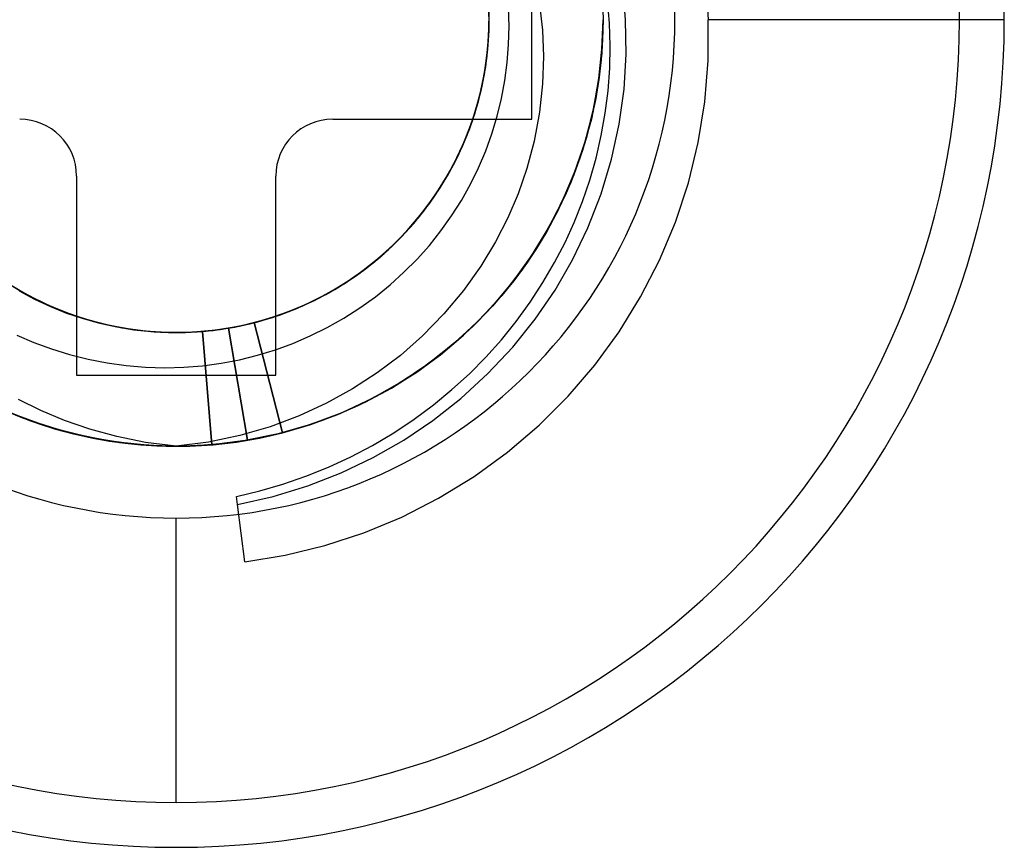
# Model space of a CAD drawing. Header units: millimetres. Extents: x 0 to 93, y -1.2 to 50.
# Tile 44 of 140: x 7.1 to 10.5, y 32.1 to 35. Entities that reach past the tile are written whole.
import ezdxf

# ---------------------------------------------------------------- set-up
doc = ezdxf.new("R2010")
doc.units = ezdxf.units.MM
doc.layers.add('MAIN-2', color=7, linetype='Continuous')

msp = doc.modelspace()

# ---------------------------------------------------------------- linework, layer by layer
at = {"layer": 'MAIN-2'}
for p, q in [((8.85, 34.65), (8.85, 35.35)), ((9.4645, 35.0887), (9.4699, 35)), ((8.6998, 34.9931), (8.6973, 35.0727)), ((8.6996, 34.9832), (8.6981, 35.0628)), ((8.6995, 34.9707), (8.6988, 35.0503)), ((8.8769, 35.0537), (8.8871, 34.9628)), ((9.0981, 35.0706), (9.0998, 35)), ((9.0982, 35.0687), (9.0998, 35)), ((9.0983, 35.0695), (9.0999, 35)), ((9.1225, 34.988), (9.1161, 35.0671)), ((9.1785, 35), (9.1725, 35.0753)), ((8.6977, 34.936), (8.6995, 35.0156)), ((8.6985, 34.9483), (8.6992, 35.028)), ((8.6992, 34.9603), (8.6997, 35.0257)), ((8.6993, 34.9652), (8.6994, 35.031)), ((8.7695, 34.9775), (8.7674, 35.0415)), ((8.6954, 34.9036), (8.6996, 34.9832)), ((8.6965, 34.9135), (8.6998, 34.9931)), ((8.6975, 34.926), (8.6999, 35.0055)), ((8.698, 34.9375), (8.6998, 35.0031)), ((9.0997, 35), (9.0952, 34.8826)), ((9.0998, 35), (9.0953, 34.884)), ((9.0998, 35), (9.0958, 34.8909)), ((9.0959, 34.8911), (9.0999, 35)), ((9.0962, 34.8967), (9.0999, 35)), ((9.0963, 34.8954), (9.1, 35)), ((9.0997, 35), (9.0981, 34.9299)), ((9.0998, 35), (9.0982, 34.9304)), ((9.0998, 35), (9.0982, 34.9296)), ((9.1249, 34.9086), (9.1225, 34.988)), ((9.1807, 34.8786), (9.1785, 35)), ((9.4695, 34.8559), (9.4699, 35)), ((10.51, 35), (9.4699, 35)), ((10.51, 35), (10.51, 35)), ((8.692, 34.8689), (8.6985, 34.9483)), ((8.6944, 34.8912), (8.6995, 34.9707)), ((8.6948, 34.895), (8.6992, 34.9603)), ((8.6953, 34.8996), (8.6993, 34.9652)), ((8.7681, 34.9133), (8.7695, 34.9775)), ((8.8871, 34.9628), (8.8908, 34.8702)), ((8.6875, 34.8344), (8.6965, 34.9135)), ((8.6892, 34.8468), (8.6975, 34.926)), ((8.6903, 34.8566), (8.6977, 34.936)), ((8.6924, 34.8721), (8.698, 34.9375)), ((8.7633, 34.8494), (8.7681, 34.9133)), ((9.0981, 34.9299), (9.0932, 34.8597)), ((9.0982, 34.9304), (9.0933, 34.861)), ((9.0982, 34.9296), (9.0933, 34.8591)), ((8.6835, 34.8123), (8.6944, 34.8912)), ((8.6855, 34.8245), (8.6954, 34.9036)), ((8.6866, 34.8302), (8.6948, 34.895)), ((8.6873, 34.8343), (8.6953, 34.8996)), ((9.0952, 34.8826), (9.0815, 34.7659)), ((9.0953, 34.884), (9.0817, 34.7683)), ((9.0958, 34.8909), (9.0838, 34.7818)), ((9.0839, 34.7822), (9.0959, 34.8911)), ((9.0854, 34.7936), (9.0962, 34.8967)), ((9.0854, 34.7914), (9.0963, 34.8954)), ((9.1233, 34.8294), (9.1249, 34.9086)), ((9.1736, 34.756), (9.1807, 34.8786)), ((8.6751, 34.7684), (8.6892, 34.8468)), ((8.6772, 34.778), (8.6903, 34.8566)), ((8.6798, 34.7902), (8.692, 34.8689)), ((8.6829, 34.8071), (8.6924, 34.8721)), ((8.7549, 34.7859), (8.7633, 34.8494)), ((8.8908, 34.8702), (8.8877, 34.7741)), ((9.0933, 34.8591), (9.085, 34.7889)), ((9.0932, 34.8597), (9.0851, 34.7896)), ((9.0933, 34.861), (9.0853, 34.7918)), ((9.4577, 34.7115), (9.4695, 34.8559)), ((8.667, 34.7343), (8.6835, 34.8123)), ((8.67, 34.7463), (8.6855, 34.8245)), ((8.6725, 34.7562), (8.6875, 34.8344)), ((8.6746, 34.7662), (8.6866, 34.8302)), ((8.6753, 34.7693), (8.6873, 34.8343)), ((9.1176, 34.7504), (9.1233, 34.8294)), ((8.6584, 34.7006), (8.6772, 34.778)), ((8.6618, 34.7127), (8.6798, 34.7902)), ((8.6695, 34.7429), (8.6829, 34.8071)), ((8.7432, 34.7229), (8.7549, 34.7859)), ((8.8877, 34.7741), (8.8767, 34.6744)), ((9.0838, 34.7818), (9.0637, 34.6734)), ((9.0638, 34.6741), (9.0839, 34.7822)), ((9.0673, 34.6885), (9.0854, 34.7914)), ((9.0675, 34.6914), (9.0854, 34.7936)), ((9.085, 34.7889), (9.0733, 34.7189)), ((9.0851, 34.7896), (9.0735, 34.7198)), ((9.0853, 34.7918), (9.0741, 34.723)), ((8.6489, 34.6695), (8.67, 34.7463)), ((8.6519, 34.6792), (8.6725, 34.7562)), ((8.6523, 34.6798), (8.6695, 34.7429)), ((8.6553, 34.6912), (8.6751, 34.7684)), ((8.659, 34.7032), (8.6746, 34.7662)), ((8.6596, 34.7051), (8.6753, 34.7693)), ((9.0815, 34.7659), (9.0588, 34.6507)), ((9.0817, 34.7683), (9.0591, 34.6534)), ((9.1077, 34.6714), (9.1176, 34.7504)), ((9.1569, 34.633), (9.1736, 34.756)), ((8.6381, 34.6366), (8.6618, 34.7127)), ((8.6401, 34.642), (8.6596, 34.7051)), ((8.645, 34.6577), (8.667, 34.7343)), ((8.728, 34.6606), (8.7432, 34.7229)), ((9.0733, 34.7189), (9.0583, 34.6494)), ((9.0735, 34.7198), (9.0586, 34.6504)), ((9.0741, 34.723), (9.0597, 34.6549)), ((9.4344, 34.5678), (9.4577, 34.7115)), ((8.6224, 34.5944), (8.6489, 34.6695)), ((8.6258, 34.6039), (8.6519, 34.6792)), ((8.6302, 34.6155), (8.6553, 34.6912)), ((8.6314, 34.6179), (8.6523, 34.6798)), ((8.634, 34.6248), (8.6584, 34.7006)), ((8.6398, 34.6414), (8.659, 34.7032)), ((8.8767, 34.6744), (8.8576, 34.5734)), ((9.0637, 34.6734), (9.0356, 34.5665)), ((9.0358, 34.5674), (9.0638, 34.6741)), ((9.0421, 34.5873), (9.0673, 34.6885)), ((9.0427, 34.5906), (9.0675, 34.6914)), ((9.0936, 34.5924), (9.1077, 34.6714)), ((8.15, 34.65), (8.15, 34.65)), ((8.15, 34.65), (8.85, 34.65)), ((8.6089, 34.5625), (8.6381, 34.6366)), ((8.617, 34.5807), (8.6401, 34.642)), ((8.6171, 34.581), (8.6398, 34.6414)), ((8.6175, 34.5829), (8.645, 34.6577)), ((8.7095, 34.5992), (8.728, 34.6606)), ((8.85, 34.65), (8.85, 34.65)), ((9.0588, 34.6507), (9.0269, 34.5376)), ((9.0591, 34.6534), (9.0275, 34.5403)), ((9.0583, 34.6494), (9.04, 34.5806)), ((9.0586, 34.6504), (9.0404, 34.5817)), ((9.0597, 34.6549), (9.042, 34.5874)), ((8.5944, 34.5307), (8.6258, 34.6039)), ((8.5997, 34.5419), (8.6302, 34.6155)), ((8.6041, 34.5511), (8.634, 34.6248)), ((8.6068, 34.5573), (8.6314, 34.6179)), ((9.1302, 34.51), (9.1569, 34.633)), ((8.5848, 34.5102), (8.6175, 34.5829)), ((8.5903, 34.5211), (8.617, 34.5807)), ((8.5904, 34.5214), (8.6224, 34.5944)), ((8.5907, 34.522), (8.6171, 34.581)), ((8.6875, 34.5387), (8.7095, 34.5992)), ((8.8576, 34.5734), (8.8323, 34.4766)), ((9, 34.4628), (9.0358, 34.5674)), ((9.0356, 34.5665), (9, 34.4622)), ((9.01, 34.4883), (9.0421, 34.5873)), ((9.0108, 34.4914), (9.0427, 34.5906)), ((9.04, 34.5806), (9.0184, 34.5128)), ((9.0404, 34.5817), (9.0188, 34.5138)), ((9.042, 34.5874), (9.0212, 34.5206)), ((9.0752, 34.5135), (9.0936, 34.5924)), ((9.4, 34.4264), (9.4344, 34.5678)), ((8.564, 34.4706), (8.5997, 34.5419)), ((8.5688, 34.4796), (8.6041, 34.5511)), ((8.5745, 34.4906), (8.6089, 34.5625)), ((8.5787, 34.4984), (8.6068, 34.5573)), ((8.6623, 34.4793), (8.6875, 34.5387)), ((9.0269, 34.5376), (8.9862, 34.4272)), ((9.0275, 34.5403), (8.9872, 34.4301)), ((8.5469, 34.4402), (8.5848, 34.5102)), ((8.5473, 34.4414), (8.5787, 34.4984)), ((8.5532, 34.451), (8.5904, 34.5214)), ((8.5578, 34.4599), (8.5944, 34.5307)), ((8.5601, 34.4634), (8.5903, 34.5211)), ((8.5608, 34.4644), (8.5907, 34.522)), ((9.0184, 34.5128), (8.9937, 34.4462)), ((9.0188, 34.5138), (8.9941, 34.4471)), ((9.0212, 34.5206), (8.9972, 34.4548)), ((9.0531, 34.4359), (9.0752, 34.5135)), ((9.0931, 34.3874), (9.1302, 34.51)), ((8.5233, 34.4022), (8.564, 34.4706)), ((8.5265, 34.4074), (8.5601, 34.4634)), ((8.5271, 34.4084), (8.5608, 34.4644)), ((8.5285, 34.4109), (8.5688, 34.4796)), ((8.535, 34.4214), (8.5745, 34.4906)), ((8.6337, 34.4211), (8.6623, 34.4793)), ((8.8323, 34.4766), (8.8019, 34.3878)), ((9, 34.4622), (8.9567, 34.3608)), ((8.9568, 34.3613), (9, 34.4628)), ((8.9713, 34.3922), (9.01, 34.4883)), ((8.972, 34.3944), (9.0108, 34.4914)), ((7.25, 34.45), (7.25, 34.45)), ((7.25, 34.45), (7.25, 33.75)), ((7.95, 34.45), (7.95, 34.45)), ((7.95, 33.75), (7.95, 34.45)), ((8.5039, 34.3732), (8.5469, 34.4402)), ((8.5108, 34.3836), (8.5532, 34.451)), ((8.5128, 34.3865), (8.5473, 34.4414)), ((8.5163, 34.3918), (8.5578, 34.4599)), ((8.9862, 34.4272), (8.9369, 34.3203)), ((8.9872, 34.4301), (8.9384, 34.3235)), ((8.9937, 34.4462), (8.9659, 34.381)), ((8.9941, 34.4471), (8.9663, 34.3818)), ((8.9972, 34.4548), (8.9702, 34.39)), ((9.0276, 34.3603), (9.0531, 34.4359)), ((8.4777, 34.3369), (8.5233, 34.4022)), ((8.4833, 34.3452), (8.5285, 34.4109)), ((8.4895, 34.3533), (8.5265, 34.4074)), ((8.4901, 34.3542), (8.5271, 34.4084)), ((8.4907, 34.3552), (8.535, 34.4214)), ((8.6021, 34.3645), (8.6337, 34.4211)), ((8.9267, 34.3005), (8.972, 34.3944)), ((9.3546, 34.2885), (9.4, 34.4264)), ((8.4561, 34.3095), (8.5039, 34.3732)), ((8.4637, 34.3194), (8.5108, 34.3836)), ((8.47, 34.327), (8.5163, 34.3918)), ((8.4753, 34.3339), (8.5128, 34.3865)), ((8.5674, 34.3098), (8.6021, 34.3645)), ((8.8019, 34.3878), (8.7656, 34.3035)), ((8.9567, 34.3608), (8.9057, 34.2624)), ((8.9063, 34.2632), (8.9568, 34.3613)), ((8.9262, 34.2992), (8.9713, 34.3922)), ((8.9659, 34.381), (8.9353, 34.3174)), ((8.9663, 34.3818), (8.9356, 34.3181)), ((8.9702, 34.39), (8.9403, 34.3267)), ((8.9988, 34.2873), (9.0276, 34.3603)), ((9.0467, 34.2681), (9.0931, 34.3874)), ((8.4191, 34.2658), (8.47, 34.327)), ((8.4274, 34.2752), (8.4777, 34.3369)), ((8.4336, 34.2829), (8.4833, 34.3452)), ((8.4348, 34.2837), (8.4753, 34.3339)), ((8.4418, 34.2923), (8.4907, 34.3552)), ((8.4492, 34.3012), (8.4895, 34.3533)), ((8.4503, 34.3026), (8.4901, 34.3542)), ((8.9384, 34.3235), (8.8814, 34.2208)), ((8.9403, 34.3267), (8.9076, 34.2652)), ((8.3885, 34.2331), (8.4418, 34.2923)), ((8.4037, 34.2495), (8.4561, 34.3095)), ((8.4057, 34.2512), (8.4492, 34.3012)), ((8.4081, 34.2539), (8.4503, 34.3026)), ((8.412, 34.2587), (8.4637, 34.3194)), ((8.53, 34.2571), (8.5674, 34.3098)), ((8.7656, 34.3035), (8.7222, 34.2191)), ((8.8749, 34.2096), (8.9262, 34.2992)), ((8.8753, 34.2104), (8.9267, 34.3005)), ((8.9369, 34.3203), (8.8795, 34.2177)), ((8.9353, 34.3174), (8.902, 34.2556)), ((8.9356, 34.3181), (8.9023, 34.2563)), ((8.3562, 34.2018), (8.412, 34.2587)), ((8.3638, 34.2085), (8.4191, 34.2658)), ((8.3726, 34.2173), (8.4274, 34.2752)), ((8.3796, 34.2243), (8.4336, 34.2829)), ((8.3914, 34.236), (8.4348, 34.2837)), ((8.4896, 34.2066), (8.53, 34.2571)), ((8.9057, 34.2624), (8.8475, 34.1676)), ((8.8487, 34.1692), (8.9063, 34.2632)), ((8.902, 34.2556), (8.8659, 34.1957)), ((8.9023, 34.2563), (8.8664, 34.1965)), ((8.9076, 34.2652), (8.8723, 34.2056)), ((8.9664, 34.2161), (8.9988, 34.2873)), ((8.9926, 34.1554), (9.0467, 34.2681)), ((9.2985, 34.1545), (9.3546, 34.2885)), ((8.3215, 34.1698), (8.3796, 34.2243)), ((8.331, 34.178), (8.3885, 34.2331)), ((8.3451, 34.1909), (8.3914, 34.236)), ((8.3472, 34.1933), (8.4037, 34.2495)), ((8.3589, 34.2037), (8.4057, 34.2512)), ((8.3635, 34.2081), (8.4081, 34.2539)), ((8.8814, 34.2208), (8.8164, 34.1228)), ((8.2868, 34.1413), (8.3472, 34.1933)), ((8.296, 34.1483), (8.3451, 34.1909)), ((8.2964, 34.1491), (8.3562, 34.2018)), ((8.3044, 34.1554), (8.3638, 34.2085)), ((8.3089, 34.1589), (8.3589, 34.2037)), ((8.3138, 34.1635), (8.3726, 34.2173)), ((8.3162, 34.1651), (8.3635, 34.2081)), ((8.4464, 34.1581), (8.4896, 34.2066)), ((8.7222, 34.2191), (8.6705, 34.1336)), ((8.8795, 34.2177), (8.8144, 34.1198)), ((8.8173, 34.1235), (8.8749, 34.2096)), ((8.8177, 34.1243), (8.8753, 34.2104)), ((8.8659, 34.1957), (8.8271, 34.1375)), ((8.8664, 34.1965), (8.8278, 34.1385)), ((8.8723, 34.2056), (8.8343, 34.1478)), ((8.9299, 34.1459), (8.9664, 34.2161)), ((8.2413, 34.1067), (8.3044, 34.1554)), ((8.2513, 34.1141), (8.3138, 34.1635)), ((8.2558, 34.117), (8.3089, 34.1589)), ((8.2596, 34.1197), (8.3215, 34.1698)), ((8.2658, 34.1246), (8.3162, 34.1651)), ((8.2696, 34.1273), (8.331, 34.178)), ((8.4004, 34.1117), (8.4464, 34.1581)), ((8.8475, 34.1676), (8.7826, 34.0777)), ((8.784, 34.0793), (8.8487, 34.1692)), ((8.9312, 34.0492), (8.9926, 34.1554)), ((9.2321, 34.0252), (9.2985, 34.1545)), ((8.1942, 34.0744), (8.2596, 34.1197)), ((8.2001, 34.0784), (8.2558, 34.117)), ((8.2046, 34.0813), (8.2696, 34.1273)), ((8.2126, 34.0866), (8.2658, 34.1246)), ((8.2228, 34.0937), (8.2868, 34.1413)), ((8.2331, 34.1008), (8.2964, 34.1491)), ((8.2442, 34.1086), (8.296, 34.1483)), ((8.6705, 34.1336), (8.6095, 34.0482)), ((8.8144, 34.1198), (8.7417, 34.0273)), ((8.8164, 34.1228), (8.744, 34.0303)), ((8.7535, 34.0412), (8.8173, 34.1235)), ((8.754, 34.0422), (8.8177, 34.1243)), ((8.8271, 34.1375), (8.7855, 34.0811)), ((8.8278, 34.1385), (8.7862, 34.0821)), ((8.8343, 34.1478), (8.7935, 34.0916)), ((8.8888, 34.0757), (8.9299, 34.1459)), ((6.9892, 34.0851), (7.057, 34.0434)), ((8.1364, 34.0401), (8.2046, 34.0813)), ((8.1556, 34.0509), (8.2228, 34.0937)), ((8.1572, 34.0517), (8.2126, 34.0866)), ((8.1665, 34.0572), (8.2331, 34.1008)), ((8.1749, 34.0627), (8.2413, 34.1067)), ((8.1854, 34.0692), (8.2513, 34.1141)), ((8.1897, 34.0717), (8.2442, 34.1086)), ((8.3516, 34.0675), (8.4004, 34.1117)), ((8.7855, 34.0811), (8.7409, 34.0263)), ((8.7862, 34.0821), (8.7416, 34.0273)), ((8.7935, 34.0916), (8.7499, 34.0371)), ((6.9997, 34.0783), (7.0679, 34.0372)), ((7.0082, 34.0732), (7.0769, 34.0329)), ((7.0186, 34.0664), (7.0878, 34.0269)), ((7.023, 34.0637), (7.0798, 34.0309)), ((7.0378, 34.0548), (7.1076, 34.0164)), ((7.0384, 34.0544), (7.0948, 34.023)), ((7.0486, 34.0486), (7.1189, 34.0111)), ((7.0486, 34.0464), (7.1026, 34.0173)), ((8.0856, 34.013), (8.1556, 34.0509)), ((8.0968, 34.0186), (8.1665, 34.0572)), ((8.1003, 34.0204), (8.1572, 34.0517)), ((8.1055, 34.0235), (8.1749, 34.0627)), ((8.1165, 34.0292), (8.1854, 34.0692)), ((8.1256, 34.0339), (8.1942, 34.0744)), ((8.1328, 34.0379), (8.1897, 34.0717)), ((8.1423, 34.0433), (8.2001, 34.0784)), ((8.3001, 34.0258), (8.3516, 34.0675)), ((8.6095, 34.0482), (8.54, 33.9652)), ((8.7826, 34.0777), (8.7116, 33.9932)), ((8.7125, 33.9942), (8.784, 34.0793)), ((8.8434, 34.0063), (8.8888, 34.0757)), ((8.8613, 33.9472), (8.9312, 34.0492)), ((7.057, 34.0434), (7.1277, 34.0068)), ((7.0679, 34.0372), (7.139, 34.0013)), ((7.0769, 34.0329), (7.1484, 33.9975)), ((7.0798, 34.0309), (7.1384, 34.0016)), ((7.0878, 34.0269), (7.1597, 33.9925)), ((7.0948, 34.023), (7.153, 33.9949)), ((7.1026, 34.0173), (7.158, 33.9914)), ((7.1076, 34.0164), (7.18, 33.9833)), ((8.0129, 33.9805), (8.0856, 34.013)), ((8.0236, 33.9849), (8.0834, 34.0121)), ((8.0245, 33.9852), (8.0968, 34.0186)), ((8.0335, 33.9894), (8.1055, 34.0235)), ((8.0422, 33.9928), (8.1003, 34.0204)), ((8.045, 33.9942), (8.1165, 34.0292)), ((8.0542, 33.9985), (8.1256, 34.0339)), ((8.0654, 34.0038), (8.1364, 34.0401)), ((8.0737, 34.0074), (8.1328, 34.0379)), ((8.0834, 34.0121), (8.1423, 34.0433)), ((8.2458, 33.9867), (8.3001, 34.0258)), ((8.7417, 34.0273), (8.662, 33.9407)), ((8.744, 34.0303), (8.6649, 33.944)), ((8.6838, 33.963), (8.7535, 34.0412)), ((8.6845, 33.9643), (8.754, 34.0422)), ((8.7409, 34.0263), (8.6936, 33.9735)), ((8.7416, 34.0273), (8.6941, 33.9742)), ((8.7499, 34.0371), (8.7035, 33.9844)), ((9.1562, 33.9021), (9.2321, 34.0252)), ((7.1189, 34.0111), (7.1916, 33.9787)), ((7.1277, 34.0068), (7.201, 33.9753)), ((7.1384, 34.0016), (7.1985, 33.9759)), ((7.139, 34.0013), (7.2125, 33.9707)), ((7.1484, 33.9975), (7.2221, 33.9674)), ((7.153, 33.9949), (7.2127, 33.9704)), ((7.158, 33.9914), (7.2146, 33.9686)), ((7.1597, 33.9925), (7.2338, 33.9632)), ((7.18, 33.9833), (7.2547, 33.9557)), ((7.1916, 33.9787), (7.2666, 33.9518)), ((7.9381, 33.9533), (8.0129, 33.9805)), ((7.9499, 33.9573), (8.0245, 33.9852)), ((7.95, 33.9572), (8.0126, 33.9804)), ((7.9592, 33.9605), (8.0335, 33.9894)), ((7.9629, 33.9616), (8.0236, 33.9849)), ((7.9711, 33.9645), (8.045, 33.9942)), ((7.9804, 33.9683), (8.0542, 33.9985)), ((7.9827, 33.9689), (8.0422, 33.9928)), ((7.992, 33.9727), (8.0654, 34.0038)), ((8.0126, 33.9804), (8.0737, 34.0074)), ((8.1892, 33.9506), (8.2458, 33.9867)), ((8.7116, 33.9932), (8.6344, 33.9142)), ((8.6346, 33.9143), (8.7125, 33.9942)), ((8.7035, 33.9844), (8.6546, 33.9337)), ((8.7945, 33.9387), (8.8434, 34.0063)), ((7.1985, 33.9759), (7.2599, 33.9539)), ((7.201, 33.9753), (7.2762, 33.9492)), ((7.2125, 33.9707), (7.2881, 33.9455)), ((7.2127, 33.9704), (7.274, 33.9495)), ((7.2146, 33.9686), (7.2725, 33.949)), ((7.2221, 33.9674), (7.2978, 33.9426)), ((7.2338, 33.9632), (7.3099, 33.9393)), ((7.2547, 33.9557), (7.3312, 33.9336)), ((7.2599, 33.9539), (7.3223, 33.9357)), ((7.2666, 33.9518), (7.3433, 33.9305)), ((7.2725, 33.949), (7.3314, 33.9327)), ((7.274, 33.9495), (7.337, 33.9321)), ((7.2762, 33.9492), (7.3532, 33.9285)), ((7.2881, 33.9455), (7.3653, 33.9258)), ((7.8274, 33.9241), (7.9047, 33.9435)), ((7.8396, 33.9265), (7.9166, 33.9469)), ((7.8587, 33.9311), (7.9215, 33.9483)), ((7.8614, 33.9318), (7.9381, 33.9533)), ((7.8735, 33.9348), (7.9499, 33.9573)), ((7.8831, 33.9371), (7.9592, 33.9605)), ((7.8863, 33.9379), (7.95, 33.9572)), ((7.8952, 33.9404), (7.9711, 33.9645)), ((7.9009, 33.9421), (7.9629, 33.9616)), ((7.9047, 33.9435), (7.9804, 33.9683)), ((7.9166, 33.9469), (7.992, 33.9727)), ((7.9215, 33.9483), (7.9827, 33.9689)), ((8.1306, 33.9175), (8.1892, 33.9506)), ((8.54, 33.9652), (8.4654, 33.8882)), ((8.6649, 33.944), (8.5795, 33.8644)), ((8.6086, 33.8897), (8.6838, 33.963)), ((8.6095, 33.8911), (8.6845, 33.9643)), ((8.6936, 33.9735), (8.6437, 33.9228)), ((8.6941, 33.9742), (8.6441, 33.9233)), ((8.7826, 33.8489), (8.8613, 33.9472)), ((7.2978, 33.9426), (7.3751, 33.9233)), ((7.3099, 33.9393), (7.3874, 33.921)), ((7.3223, 33.9357), (7.3857, 33.9212)), ((7.3312, 33.9336), (7.4092, 33.9171)), ((7.3314, 33.9327), (7.3912, 33.9196)), ((7.337, 33.9321), (7.4018, 33.9183)), ((7.3433, 33.9305), (7.4214, 33.9148)), ((7.3532, 33.9285), (7.4315, 33.9133)), ((7.3653, 33.9258), (7.4438, 33.9116)), ((7.3751, 33.9233), (7.4536, 33.9098)), ((7.3857, 33.9212), (7.4498, 33.9105)), ((7.3874, 33.921), (7.466, 33.9082)), ((7.3912, 33.9196), (7.4514, 33.9098)), ((7.4018, 33.9183), (7.4676, 33.9083)), ((7.4092, 33.9171), (7.4881, 33.9061)), ((7.4214, 33.9148), (7.5004, 33.9049)), ((7.4315, 33.9133), (7.5106, 33.9038)), ((7.4438, 33.9116), (7.523, 33.903)), ((7.4498, 33.9105), (7.5143, 33.9036)), ((7.4514, 33.9098), (7.5119, 33.9033)), ((7.4536, 33.9098), (7.5328, 33.9021)), ((7.466, 33.9082), (7.5453, 33.9014)), ((7.4676, 33.9083), (7.5338, 33.9021)), ((7.6597, 33.902), (7.7391, 33.9091)), ((7.6697, 33.9022), (7.7489, 33.9103)), ((7.6822, 33.9031), (7.7613, 33.9119)), ((7.692, 33.9041), (7.7571, 33.9115)), ((7.6937, 33.9039), (7.754, 33.9109)), ((7.7044, 33.9052), (7.7834, 33.9158)), ((7.7088, 33.9055), (7.7735, 33.9139)), ((7.7268, 33.9075), (7.8055, 33.9194)), ((7.7301, 33.9077), (7.7947, 33.9175)), ((7.7391, 33.9091), (7.8177, 33.9219)), ((7.7489, 33.9103), (7.8274, 33.9241)), ((7.754, 33.9109), (7.8141, 33.9212)), ((7.7571, 33.9115), (7.8219, 33.9227)), ((7.7613, 33.9119), (7.8396, 33.9265)), ((7.7735, 33.9139), (7.8377, 33.9261)), ((7.7834, 33.9158), (7.8614, 33.9318)), ((7.7834, 33.9158), (7.8501, 33.5212)), ((7.7834, 33.9157), (7.7834, 33.9158)), ((7.8501, 33.5212), (7.7834, 33.9157)), ((7.7947, 33.9175), (7.8587, 33.9311)), ((7.8055, 33.9194), (7.8831, 33.9371)), ((7.8141, 33.9212), (7.8735, 33.9348)), ((7.8177, 33.9219), (7.8952, 33.9404)), ((7.8219, 33.9227), (7.8863, 33.9379)), ((7.8377, 33.9261), (7.9009, 33.9421)), ((7.8735, 33.9348), (7.973, 33.5473)), ((7.8735, 33.9348), (7.8735, 33.9348)), ((7.973, 33.5472), (7.8735, 33.9347)), ((8.0708, 33.8879), (8.1306, 33.9175)), ((8.5507, 33.8403), (8.6346, 33.9143)), ((8.6344, 33.9142), (8.5515, 33.8408)), ((8.662, 33.9407), (8.5761, 33.861)), ((8.6437, 33.9228), (8.5914, 33.8745)), ((8.6441, 33.9233), (8.5918, 33.8749)), ((8.6546, 33.9337), (8.6033, 33.8852)), ((8.7426, 33.8741), (8.7945, 33.9387)), ((7.0397, 33.8909), (7.0998, 33.8649)), ((7.4881, 33.9061), (7.5676, 33.9009)), ((7.5004, 33.9049), (7.58, 33.9006)), ((7.5106, 33.9038), (7.5901, 33.9001)), ((7.5119, 33.9033), (7.5725, 33.9001)), ((7.5143, 33.9036), (7.5791, 33.9004)), ((7.523, 33.903), (7.6026, 33.9002)), ((7.5328, 33.9021), (7.6125, 33.9002)), ((7.5338, 33.9021), (7.5996, 33.9)), ((7.5453, 33.9014), (7.6249, 33.9004)), ((7.5676, 33.9009), (7.6473, 33.9013)), ((7.5725, 33.9001), (7.6331, 33.9003)), ((7.5791, 33.9004), (7.644, 33.901)), ((7.58, 33.9006), (7.6597, 33.902)), ((7.5901, 33.9001), (7.6697, 33.9022)), ((7.5996, 33.9), (7.665, 33.9019)), ((7.6026, 33.9002), (7.6822, 33.9031)), ((7.6125, 33.9002), (7.692, 33.9041)), ((7.6249, 33.9004), (7.7044, 33.9052)), ((7.6331, 33.9003), (7.6937, 33.9039)), ((7.644, 33.901), (7.7088, 33.9055)), ((7.6473, 33.9013), (7.7268, 33.9075)), ((7.665, 33.9019), (7.7301, 33.9077)), ((7.692, 33.9041), (7.7255, 33.5054)), ((7.692, 33.9041), (7.692, 33.9041)), ((7.7255, 33.5055), (7.692, 33.9041)), ((8.01, 33.8619), (8.0708, 33.8879)), ((8.4654, 33.8882), (8.3877, 33.8196)), ((8.5287, 33.822), (8.6086, 33.8897)), ((8.5296, 33.8233), (8.6095, 33.8911)), ((8.5914, 33.8745), (8.5369, 33.8288)), ((8.5918, 33.8749), (8.5375, 33.8292)), ((8.6033, 33.8852), (8.5497, 33.8391)), ((8.6879, 33.813), (8.7426, 33.8741)), ((9.0713, 33.7858), (9.1562, 33.9021)), ((7.0998, 33.8649), (7.1613, 33.8422)), ((7.1613, 33.8422), (7.2247, 33.8227)), ((7.8858, 33.8203), (7.9484, 33.8394)), ((7.9484, 33.8394), (8.01, 33.8619)), ((8.4612, 33.7725), (8.5507, 33.8403)), ((8.5515, 33.8408), (8.4632, 33.7737)), ((8.5761, 33.861), (8.4844, 33.7886)), ((8.5795, 33.8644), (8.4884, 33.7917)), ((8.5497, 33.8391), (8.494, 33.7956)), ((8.6951, 33.7554), (8.7826, 33.8489)), ((7.2247, 33.8227), (7.2902, 33.8063)), ((7.2902, 33.8063), (7.3571, 33.7932)), ((7.758, 33.7924), (7.8223, 33.8046)), ((7.8223, 33.8046), (7.8858, 33.8203)), ((8.3877, 33.8196), (8.3062, 33.758)), ((8.4444, 33.7602), (8.5287, 33.822)), ((8.4453, 33.7612), (8.5296, 33.8233)), ((8.5369, 33.8288), (8.4803, 33.7858)), ((8.5375, 33.8292), (8.4812, 33.7863)), ((8.6302, 33.7548), (8.6879, 33.813)), ((7.3571, 33.7932), (7.4247, 33.7837)), ((7.4247, 33.7837), (7.4924, 33.7781)), ((7.4924, 33.7781), (7.5598, 33.7763)), ((7.5598, 33.7763), (7.6267, 33.7781)), ((7.6267, 33.7781), (7.6928, 33.7835)), ((7.6928, 33.7835), (7.758, 33.7924)), ((8.3668, 33.7114), (8.4612, 33.7725)), ((8.4632, 33.7737), (8.37, 33.7131)), ((8.4844, 33.7886), (8.3869, 33.7233)), ((8.4884, 33.7917), (8.3912, 33.7261)), ((8.4803, 33.7858), (8.422, 33.7456)), ((8.4812, 33.7863), (8.4231, 33.7463)), ((8.494, 33.7956), (8.4363, 33.7548)), ((8.9776, 33.6764), (9.0713, 33.7858)), ((7.25, 33.75), (7.25, 33.75)), ((7.25, 33.75), (7.95, 33.75)), ((7.95, 33.75), (7.95, 33.75)), ((8.3062, 33.758), (8.22, 33.702)), ((8.3561, 33.7045), (8.4444, 33.7602)), ((8.3571, 33.7054), (8.4453, 33.7612)), ((8.422, 33.7456), (8.3619, 33.7083)), ((8.4231, 33.7463), (8.3634, 33.7091)), ((8.4363, 33.7548), (8.3767, 33.7167)), ((8.569, 33.6993), (8.6302, 33.7548)), ((8.6002, 33.6685), (8.6951, 33.7554)), ((8.22, 33.702), (8.1286, 33.6515)), ((8.2644, 33.6552), (8.3561, 33.7045)), ((8.2656, 33.6559), (8.3571, 33.7054)), ((8.2688, 33.6577), (8.3668, 33.7114)), ((8.37, 33.7131), (8.2724, 33.6595)), ((8.3869, 33.7233), (8.2841, 33.6655)), ((8.3912, 33.7261), (8.2886, 33.6678)), ((8.3619, 33.7083), (8.3005, 33.674)), ((8.3634, 33.7091), (8.3021, 33.6748)), ((8.3767, 33.7167), (8.3153, 33.6816)), ((8.2886, 33.6678), (8.1817, 33.6177)), ((8.3005, 33.674), (8.2377, 33.6426)), ((8.3021, 33.6748), (8.2395, 33.6435)), ((8.3153, 33.6816), (8.2524, 33.6494)), ((8.5013, 33.5904), (8.6002, 33.6685)), ((8.5042, 33.6459), (8.569, 33.6993)), ((8.8752, 33.5741), (8.9776, 33.6764)), ((7.1242, 33.626), (7.046, 33.6645)), ((8.1286, 33.6515), (8.0317, 33.6068)), ((8.168, 33.6119), (8.2688, 33.6577)), ((8.1697, 33.6124), (8.2644, 33.6552)), ((8.1708, 33.6129), (8.2656, 33.6559)), ((8.2724, 33.6595), (8.1711, 33.6133)), ((8.2377, 33.6426), (8.1737, 33.6143)), ((8.2395, 33.6435), (8.1758, 33.6152)), ((8.2841, 33.6655), (8.1773, 33.6157)), ((8.2524, 33.6494), (8.1881, 33.6202)), ((8.436, 33.5951), (8.5042, 33.6459)), ((6.994, 33.6276), (7.0539, 33.6026)), ((7.0095, 33.6211), (7.0849, 33.5912)), ((7.0784, 33.5937), (7.0138, 33.6194)), ((7.0146, 33.6192), (7.0774, 33.5942)), ((7.0814, 33.5926), (7.0166, 33.6182)), ((7.0863, 33.5909), (7.021, 33.6164)), ((7.0968, 33.5872), (7.0312, 33.6123)), ((7.101, 33.5859), (7.0346, 33.6111)), ((7.1147, 33.5809), (7.0452, 33.6066)), ((7.1197, 33.5793), (7.0497, 33.6049)), ((7.0539, 33.6026), (7.1147, 33.5802)), ((7.2075, 33.5911), (7.1242, 33.626)), ((8.0317, 33.6068), (7.9297, 33.5687)), ((8.0644, 33.5738), (8.168, 33.6119)), ((8.1711, 33.6133), (8.0665, 33.5747)), ((8.1773, 33.6157), (8.0675, 33.5748)), ((8.1817, 33.6177), (8.0714, 33.5763)), ((8.0724, 33.5764), (8.1697, 33.6124)), ((8.0731, 33.5766), (8.1708, 33.6129)), ((8.1737, 33.6143), (8.1087, 33.589)), ((8.1758, 33.6152), (8.1109, 33.5899)), ((8.1881, 33.6202), (8.1225, 33.5942)), ((7.0774, 33.5942), (7.1409, 33.5721)), ((7.1441, 33.5711), (7.0784, 33.5937)), ((7.1471, 33.5701), (7.0814, 33.5926)), ((7.0849, 33.5912), (7.1617, 33.5654)), ((7.1526, 33.5685), (7.0863, 33.5909)), ((7.1635, 33.5652), (7.0968, 33.5872)), ((7.1684, 33.5638), (7.101, 33.5859)), ((7.1855, 33.5586), (7.1147, 33.5809)), ((7.1147, 33.5802), (7.1764, 33.5607)), ((7.1908, 33.5572), (7.1197, 33.5793)), ((7.1409, 33.5721), (7.2052, 33.5529)), ((7.2108, 33.5515), (7.1441, 33.5711)), ((7.214, 33.5508), (7.1471, 33.5701)), ((7.2199, 33.5491), (7.1526, 33.5685)), ((7.1617, 33.5654), (7.24, 33.5438)), ((7.2314, 33.5463), (7.1635, 33.5652)), ((7.2367, 33.545), (7.1684, 33.5638)), ((7.2965, 33.5603), (7.2075, 33.5911)), ((7.9297, 33.5687), (7.8236, 33.5379)), ((8.0675, 33.5748), (7.9552, 33.5427)), ((7.9582, 33.5435), (8.0644, 33.5738)), ((8.0714, 33.5763), (7.9583, 33.5437)), ((8.0665, 33.5747), (7.9594, 33.5439)), ((7.973, 33.5473), (8.0731, 33.5766)), ((7.973, 33.5472), (8.0724, 33.5764)), ((8.0426, 33.5669), (7.9754, 33.5478)), ((8.045, 33.5677), (7.978, 33.5486)), ((8.0559, 33.5712), (7.9883, 33.5514)), ((8.1087, 33.589), (8.0426, 33.5669)), ((8.1109, 33.5899), (8.045, 33.5677)), ((8.1225, 33.5942), (8.0559, 33.5712)), ((8.3645, 33.5475), (8.436, 33.5951)), ((8.3994, 33.5218), (8.5013, 33.5904)), ((8.7646, 33.4796), (8.8752, 33.5741)), ((7.1764, 33.5607), (7.2388, 33.5439)), ((7.2576, 33.5398), (7.1855, 33.5586)), ((7.2628, 33.5387), (7.1908, 33.5572)), ((7.2052, 33.5529), (7.2702, 33.5368)), ((7.2786, 33.5351), (7.2108, 33.5515)), ((7.282, 33.5344), (7.214, 33.5508)), ((7.2882, 33.5329), (7.2199, 33.5491)), ((7.3003, 33.5306), (7.2314, 33.5463)), ((7.3055, 33.5294), (7.2367, 33.545)), ((7.2388, 33.5439), (7.3018, 33.5298)), ((7.24, 33.5438), (7.3198, 33.5264)), ((7.3306, 33.5246), (7.2576, 33.5398)), ((7.3354, 33.5238), (7.2628, 33.5387)), ((7.2702, 33.5368), (7.3356, 33.5236)), ((7.3472, 33.5217), (7.2786, 33.5351)), ((7.3511, 33.5212), (7.282, 33.5344)), ((7.3575, 33.5198), (7.2882, 33.5329)), ((7.3915, 33.5343), (7.2965, 33.5603)), ((7.3702, 33.5181), (7.3003, 33.5306)), ((7.3018, 33.5298), (7.3653, 33.5185)), ((7.3747, 33.5172), (7.3055, 33.5294)), ((7.4926, 33.5139), (7.3915, 33.5343)), ((7.8236, 33.5379), (7.7138, 33.515)), ((7.8121, 33.5151), (7.8931, 33.5289)), ((7.9069, 33.5319), (7.8376, 33.5191)), ((7.9552, 33.5427), (7.841, 33.5195)), ((7.9101, 33.5325), (7.8413, 33.5197)), ((7.9583, 33.5437), (7.8428, 33.52)), ((7.9594, 33.5439), (7.8501, 33.5212)), ((7.8501, 33.5212), (7.9582, 33.5435)), ((7.92, 33.5347), (7.8509, 33.5213)), ((7.8643, 33.5237), (7.9189, 33.5345)), ((7.8931, 33.5289), (7.973, 33.5472)), ((7.9754, 33.5478), (7.9069, 33.5319)), ((7.978, 33.5486), (7.9101, 33.5325)), ((7.9189, 33.5345), (7.973, 33.5473)), ((7.9883, 33.5514), (7.92, 33.5347)), ((8.2902, 33.5033), (8.3645, 33.5475)), ((7.3198, 33.5264), (7.4007, 33.5133)), ((7.4045, 33.513), (7.3306, 33.5246)), ((7.4085, 33.5125), (7.3354, 33.5238)), ((7.3356, 33.5236), (7.4014, 33.5133)), ((7.4166, 33.5116), (7.3472, 33.5217)), ((7.4209, 33.5111), (7.3511, 33.5212)), ((7.4276, 33.51), (7.3575, 33.5198)), ((7.3653, 33.5185), (7.4205, 33.5109)), ((7.4408, 33.5088), (7.3702, 33.5181)), ((7.4444, 33.5082), (7.3747, 33.5172)), ((7.4007, 33.5133), (7.4826, 33.5046)), ((7.4014, 33.5133), (7.4676, 33.506)), ((7.4791, 33.5051), (7.4045, 33.513)), ((7.482, 33.5048), (7.4085, 33.5125)), ((7.4864, 33.5046), (7.4166, 33.5116)), ((7.4205, 33.5109), (7.476, 33.5053)), ((7.4911, 33.5042), (7.4209, 33.5111)), ((7.4982, 33.5035), (7.4276, 33.51)), ((7.5118, 33.5029), (7.4408, 33.5088)), ((7.5144, 33.5025), (7.4444, 33.5082)), ((7.4676, 33.506), (7.5338, 33.5017)), ((7.476, 33.5053), (7.5316, 33.5018)), ((7.5539, 33.5009), (7.4791, 33.5051)), ((7.5558, 33.5008), (7.482, 33.5048)), ((7.4826, 33.5046), (7.5651, 33.5004)), ((7.5566, 33.5009), (7.4864, 33.5046)), ((7.5615, 33.5007), (7.4911, 33.5042)), ((7.6, 33.5002), (7.4926, 33.5139)), ((7.5691, 33.5004), (7.4982, 33.5035)), ((7.583, 33.5003), (7.5118, 33.5029)), ((7.5848, 33.5002), (7.5144, 33.5025)), ((7.5316, 33.5018), (7.5873, 33.5003)), ((7.5338, 33.5017), (7.6, 33.5002)), ((7.6286, 33.5004), (7.5539, 33.5009)), ((7.6296, 33.5004), (7.5558, 33.5008)), ((7.6269, 33.5005), (7.5566, 33.5009)), ((7.6318, 33.5005), (7.5615, 33.5007)), ((7.5651, 33.5004), (7.6478, 33.5008)), ((7.6402, 33.5006), (7.5691, 33.5004)), ((7.6542, 33.5012), (7.583, 33.5003)), ((7.6552, 33.5012), (7.5848, 33.5002)), ((7.5873, 33.5003), (7.643, 33.5008)), ((7.7138, 33.515), (7.6, 33.5002)), ((7.6972, 33.5034), (7.6269, 33.5005)), ((7.703, 33.5037), (7.6286, 33.5004)), ((7.7034, 33.5037), (7.6296, 33.5004)), ((7.702, 33.5036), (7.6318, 33.5005)), ((7.711, 33.5042), (7.6402, 33.5006)), ((7.643, 33.5008), (7.6987, 33.5035)), ((7.6478, 33.5008), (7.7303, 33.5057)), ((7.7255, 33.5054), (7.6542, 33.5012)), ((7.7255, 33.5055), (7.6552, 33.5012)), ((7.7676, 33.5096), (7.6972, 33.5034)), ((7.6987, 33.5035), (7.7541, 33.5081)), ((7.7719, 33.51), (7.702, 33.5036)), ((7.7769, 33.5107), (7.703, 33.5037)), ((7.777, 33.5106), (7.7034, 33.5037)), ((7.7813, 33.5111), (7.711, 33.5042)), ((7.8428, 33.52), (7.7255, 33.5055)), ((7.841, 33.5195), (7.7255, 33.5054)), ((7.7303, 33.5057), (7.8121, 33.5151)), ((7.7541, 33.5081), (7.8094, 33.5149)), ((7.8376, 33.5191), (7.7676, 33.5096)), ((7.8413, 33.5197), (7.7719, 33.51)), ((7.8501, 33.5212), (7.7769, 33.5107)), ((7.8501, 33.5212), (7.777, 33.5106)), ((7.8509, 33.5213), (7.7813, 33.5111)), ((7.8094, 33.5149), (7.8643, 33.5237)), ((8.2135, 33.463), (8.2902, 33.5033)), ((8.2927, 33.461), (8.3994, 33.5218)), ((8.1351, 33.4268), (8.2135, 33.463)), ((8.18, 33.4071), (8.2927, 33.461)), ((8.6466, 33.3938), (8.7646, 33.4796)), ((8.0553, 33.3947), (8.1351, 33.4268)), ((7.9748, 33.367), (8.0553, 33.3947)), ((8.0623, 33.3609), (8.18, 33.4071)), ((8.5221, 33.3174), (8.6466, 33.3938)), ((7.8935, 33.3434), (7.9748, 33.367)), ((7.9406, 33.3234), (8.0623, 33.3609)), ((7.8117, 33.3239), (7.8935, 33.3434)), ((7.8154, 33.2948), (7.8117, 33.3239)), ((7.8117, 33.3239), (7.8117, 33.3239)), ((7.8154, 33.2948), (7.9406, 33.3234)), ((7.8408, 33.0938), (7.8154, 33.2948)), ((8.3925, 33.2513), (8.5221, 33.3174)), ((8.2592, 33.1958), (8.3925, 33.2513)), ((7.6, 33.2475), (7.6, 33.2475)), ((7.6, 32.2475), (7.6, 33.2475)), ((8.1225, 33.151), (8.2592, 33.1958)), ((7.9828, 33.1169), (8.1225, 33.151)), ((7.8408, 33.0938), (7.9828, 33.1169)), ((7.6, 32.2475), (7.6, 32.2475))]:
    msp.add_line(p, q, dxfattribs=at)
for centre, radius, start, end in [((7.6, 35), 2.91, 0, 180), ((7.6, 35), 2.7525, 90, 270), ((7.6, 35), 2.7525, 270, 90), ((7.6, 35), 1.7525, 90, 270), ((7.6, 35), 1.7525, 270, 90), ((7.6, 35), 2.91, 180, 0), ((7.05, 34.45), 0.2, 0, 90), ((8.15, 34.45), 0.2, 90, 180)]:
    msp.add_arc(centre, radius, start, end, dxfattribs=at)

doc.saveas('drawing.dxf')
